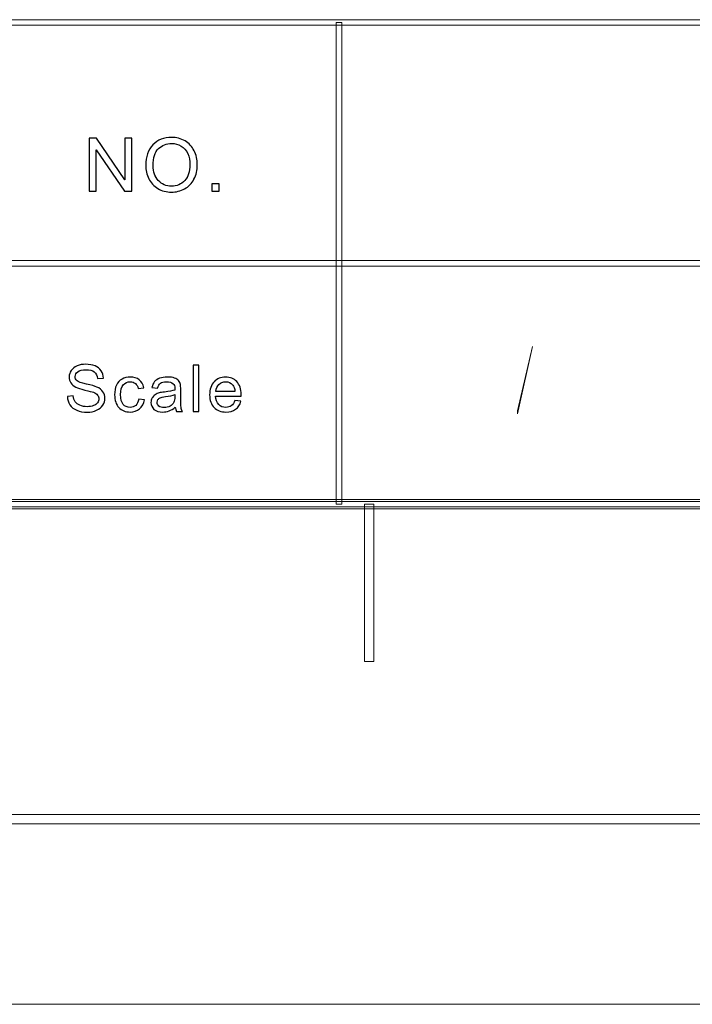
# Model space of a CAD drawing. Header units: millimetres. Extents: x -415 to 5, y -292 to 5.
# Tile 33 of 72: x -67 to -49, y -292 to -266. Entities that reach past the tile are written whole.
import ezdxf

# ---------------------------------------------------------------- set-up
doc = ezdxf.new("R2010")
doc.units = ezdxf.units.MM
doc.header["$MEASUREMENT"] = 0
doc.layers.add('layer 1', color=7, linetype='Continuous')

msp = doc.modelspace()

# ---------------------------------------------------------------- linework, layer by layer
at = {"layer": 'layer 1', "color": 7, "lineweight": 9}
for points, knots in [([(-8.6478, -265.6302), (-8.6478, -265.6302), (-8.6478, -265.7803), (-8.6478, -265.7803), (-8.6478, -265.7803), (-8.6478, -265.7803), (-146.5761, -265.7803), (-146.5761, -265.7803), (-146.5761, -265.7803), (-146.5761, -265.7803), (-146.5761, -265.6302), (-146.5761, -265.6302), (-146.5761, -265.6302), (-146.5761, -265.6302), (-8.6478, -265.6302), (-8.6478, -265.6302)], [0, 0, 0, 0, 0.2, 0.2, 0.2, 0.2, 0.4, 0.4, 0.4, 0.4, 0.6, 0.6, 0.6, 0.6, 1, 1, 1, 1]), ([(-58.5469, -278.7126), (-58.5469, -278.7126), (-58.6968, -278.7126), (-58.6968, -278.7126), (-58.6968, -278.7126), (-58.6968, -278.7126), (-58.6968, -265.7052), (-58.6968, -265.7052), (-58.6968, -265.7052), (-58.6968, -265.7052), (-58.5469, -265.7052), (-58.5469, -265.7052), (-58.5469, -265.7052), (-58.5469, -265.7052), (-58.5469, -278.7126), (-58.5469, -278.7126)], [0, 0, 0, 0, 0.2, 0.2, 0.2, 0.2, 0.4, 0.4, 0.4, 0.4, 0.6, 0.6, 0.6, 0.6, 1, 1, 1, 1]), ([(-63.846, -269.567), (-63.846, -269.3301), (-63.7809, -269.1443), (-63.6509, -269.0102), (-63.6509, -269.0102), (-63.521, -268.8761), (-63.3534, -268.8092), (-63.1478, -268.8092), (-63.1478, -268.8092), (-63.0132, -268.8092), (-62.8921, -268.8408), (-62.7839, -268.9038), (-62.7839, -268.9038), (-62.676, -268.9667), (-62.5936, -269.0545), (-62.5369, -269.1673), (-62.5369, -269.1673), (-62.4803, -269.2798), (-62.4517, -269.4076), (-62.4517, -269.5503), (-62.4517, -269.5503), (-62.4517, -269.6951), (-62.4815, -269.8249), (-62.5413, -269.9391), (-62.5413, -269.9391), (-62.601, -270.0535), (-62.6855, -270.14), (-62.7947, -270.1986), (-62.7947, -270.1986), (-62.9043, -270.2575), (-63.0223, -270.2868), (-63.1489, -270.2868), (-63.1489, -270.2868), (-63.2863, -270.2868), (-63.4087, -270.2542), (-63.5169, -270.1893), (-63.5169, -270.1893), (-63.6248, -270.1244), (-63.7069, -270.0359), (-63.7625, -269.9234), (-63.7625, -269.9234), (-63.8182, -269.8112), (-63.846, -269.6925), (-63.846, -269.567)], [0, 0, 0, 0, 0.0833333, 0.0833333, 0.0833333, 0.0833333, 0.1666667, 0.1666667, 0.1666667, 0.1666667, 0.25, 0.25, 0.25, 0.25, 0.3333333, 0.3333333, 0.3333333, 0.3333333, 0.4166667, 0.4166667, 0.4166667, 0.4166667, 0.5, 0.5, 0.5, 0.5, 0.5833333, 0.5833333, 0.5833333, 0.5833333, 0.6666667, 0.6666667, 0.6666667, 0.6666667, 0.75, 0.75, 0.75, 0.75, 0.8333333, 0.8333333, 0.8333333, 0.8333333, 1, 1, 1, 1]), ([(-65.372, -270.2629), (-65.372, -270.2629), (-65.372, -268.8332), (-65.372, -268.8332), (-65.372, -268.8332), (-65.372, -268.8332), (-65.1739, -268.8332), (-65.1739, -268.8332), (-65.1739, -268.8332), (-65.1739, -268.8332), (-64.4093, -269.9554), (-64.4093, -269.9554), (-64.4093, -269.9554), (-64.4093, -269.9554), (-64.4093, -268.8332), (-64.4093, -268.8332), (-64.4093, -268.8332), (-64.4093, -268.8332), (-64.2241, -268.8332), (-64.2241, -268.8332), (-64.2241, -268.8332), (-64.2241, -268.8332), (-64.2241, -270.2629), (-64.2241, -270.2629), (-64.2241, -270.2629), (-64.2241, -270.2629), (-64.4222, -270.2629), (-64.4222, -270.2629), (-64.4222, -270.2629), (-64.4222, -270.2629), (-65.1868, -269.1407), (-65.1868, -269.1407), (-65.1868, -269.1407), (-65.1868, -269.1407), (-65.1868, -270.2629), (-65.1868, -270.2629), (-65.1868, -270.2629), (-65.1868, -270.2629), (-65.372, -270.2629), (-65.372, -270.2629)], [0, 0, 0, 0, 0.0909091, 0.0909091, 0.0909091, 0.0909091, 0.1818182, 0.1818182, 0.1818182, 0.1818182, 0.2727273, 0.2727273, 0.2727273, 0.2727273, 0.3636364, 0.3636364, 0.3636364, 0.3636364, 0.4545455, 0.4545455, 0.4545455, 0.4545455, 0.5454545, 0.5454545, 0.5454545, 0.5454545, 0.6363636, 0.6363636, 0.6363636, 0.6363636, 0.7272727, 0.7272727, 0.7272727, 0.7272727, 0.8181818, 0.8181818, 0.8181818, 0.8181818, 1, 1, 1, 1]), ([(-63.6465, -269.5703), (-63.6465, -269.7423), (-63.5994, -269.8778), (-63.5051, -269.9767), (-63.5051, -269.9767), (-63.4108, -270.0755), (-63.2923, -270.125), (-63.1499, -270.125), (-63.1499, -270.125), (-63.0047, -270.125), (-62.8856, -270.0752), (-62.7916, -269.9753), (-62.7916, -269.9753), (-62.698, -269.8755), (-62.6512, -269.7337), (-62.6512, -269.55), (-62.6512, -269.55), (-62.6512, -269.4339), (-62.6712, -269.3324), (-62.7112, -269.2459), (-62.7112, -269.2459), (-62.7512, -269.1593), (-62.81, -269.0921), (-62.887, -269.0445), (-62.887, -269.0445), (-62.9643, -268.9969), (-63.0508, -268.973), (-63.1468, -268.973), (-63.1468, -268.973), (-63.2832, -268.973), (-63.4006, -269.0188), (-63.499, -269.1107), (-63.499, -269.1107), (-63.5973, -269.2026), (-63.6465, -269.3557), (-63.6465, -269.5703)], [0, 0, 0, 0, 0.1, 0.1, 0.1, 0.1, 0.2, 0.2, 0.2, 0.2, 0.3, 0.3, 0.3, 0.3, 0.4, 0.4, 0.4, 0.4, 0.5, 0.5, 0.5, 0.5, 0.6, 0.6, 0.6, 0.6, 0.7, 0.7, 0.7, 0.7, 0.8, 0.8, 0.8, 0.8, 1, 1, 1, 1]), ([(-62.0622, -270.2629), (-62.0622, -270.2629), (-62.0622, -270.0632), (-62.0622, -270.0632), (-62.0622, -270.0632), (-62.0622, -270.0632), (-61.8586, -270.0632), (-61.8586, -270.0632), (-61.8586, -270.0632), (-61.8586, -270.0632), (-61.8586, -270.2629), (-61.8586, -270.2629), (-61.8586, -270.2629), (-61.8586, -270.2629), (-62.0622, -270.2629), (-62.0622, -270.2629)], [0, 0, 0, 0, 0.2, 0.2, 0.2, 0.2, 0.4, 0.4, 0.4, 0.4, 0.6, 0.6, 0.6, 0.6, 1, 1, 1, 1]), ([(-8.6478, -272.1339), (-8.6478, -272.1339), (-8.6478, -272.284), (-8.6478, -272.284), (-8.6478, -272.284), (-8.6478, -272.284), (-146.5761, -272.284), (-146.5761, -272.284), (-146.5761, -272.284), (-146.5761, -272.284), (-146.5761, -272.1339), (-146.5761, -272.1339), (-146.5761, -272.1339), (-146.5761, -272.1339), (-8.6478, -272.1339), (-8.6478, -272.1339)], [0, 0, 0, 0, 0.2, 0.2, 0.2, 0.2, 0.4, 0.4, 0.4, 0.4, 0.6, 0.6, 0.6, 0.6, 1, 1, 1, 1]), ([(-401.9434, -278.8377), (-401.9434, -278.8377), (-401.9434, -278.5875), (-401.9434, -278.5875), (-401.9434, -278.5875), (-401.9434, -278.5875), (-8.6478, -278.5875), (-8.6478, -278.5875), (-8.6478, -278.5875), (-8.6478, -278.5875), (-8.6478, -278.8377), (-8.6478, -278.8377), (-8.6478, -278.8377), (-8.6478, -278.8377), (-401.9434, -278.8377), (-401.9434, -278.8377)], [0, 0, 0, 0, 0.2, 0.2, 0.2, 0.2, 0.4, 0.4, 0.4, 0.4, 0.6, 0.6, 0.6, 0.6, 1, 1, 1, 1]), ([(-8.5729, -278.6375), (-8.5729, -278.6375), (-8.5729, -278.7876), (-8.5729, -278.7876), (-8.5729, -278.7876), (-8.5729, -278.7876), (-146.6511, -278.7876), (-146.6511, -278.7876), (-146.6511, -278.7876), (-146.6511, -278.7876), (-146.6511, -278.6375), (-146.6511, -278.6375), (-146.6511, -278.6375), (-146.6511, -278.6375), (-8.5729, -278.6375), (-8.5729, -278.6375)], [0, 0, 0, 0, 0.2, 0.2, 0.2, 0.2, 0.4, 0.4, 0.4, 0.4, 0.6, 0.6, 0.6, 0.6, 1, 1, 1, 1]), ([(-57.6848, -282.965), (-57.6848, -282.965), (-57.9347, -282.965), (-57.9347, -282.965), (-57.9347, -282.965), (-57.9347, -282.965), (-57.9347, -278.7126), (-57.9347, -278.7126), (-57.9347, -278.7126), (-57.9347, -278.7126), (-57.6848, -278.7126), (-57.6848, -278.7126), (-57.6848, -278.7126), (-57.6848, -278.7126), (-57.6848, -282.965), (-57.6848, -282.965)], [0, 0, 0, 0, 0.2, 0.2, 0.2, 0.2, 0.4, 0.4, 0.4, 0.4, 0.6, 0.6, 0.6, 0.6, 1, 1, 1, 1]), ([(-410.439, -287.3425), (-410.439, -287.3425), (-410.439, -287.0923), (-410.439, -287.0923), (-410.439, -287.0923), (-410.439, -287.0923), (-0.1522, -287.0923), (-0.1522, -287.0923), (-0.1522, -287.0923), (-0.1522, -287.0923), (-0.1522, -287.3425), (-0.1522, -287.3425), (-0.1522, -287.3425), (-0.1522, -287.3425), (-410.439, -287.3425), (-410.439, -287.3425)], [0, 0, 0, 0, 0.2, 0.2, 0.2, 0.2, 0.4, 0.4, 0.4, 0.4, 0.6, 0.6, 0.6, 0.6, 1, 1, 1, 1])]:
    msp.add_open_spline(points, degree=3, knots=knots, dxfattribs=at)
at = {"layer": 'layer 1', "color": 7}
for points, knots in [([(-63.846, -269.567), (-63.846, -269.3301), (-63.7809, -269.1443), (-63.6509, -269.0102), (-63.6509, -269.0102), (-63.521, -268.8761), (-63.3534, -268.8092), (-63.1478, -268.8092), (-63.1478, -268.8092), (-63.0132, -268.8092), (-62.8921, -268.8408), (-62.7839, -268.9038), (-62.7839, -268.9038), (-62.676, -268.9667), (-62.5936, -269.0545), (-62.5369, -269.1673), (-62.5369, -269.1673), (-62.4803, -269.2798), (-62.4517, -269.4076), (-62.4517, -269.5503), (-62.4517, -269.5503), (-62.4517, -269.6951), (-62.4815, -269.8249), (-62.5413, -269.9391), (-62.5413, -269.9391), (-62.601, -270.0535), (-62.6855, -270.14), (-62.7947, -270.1986), (-62.7947, -270.1986), (-62.9043, -270.2575), (-63.0223, -270.2868), (-63.1489, -270.2868), (-63.1489, -270.2868), (-63.2863, -270.2868), (-63.4087, -270.2542), (-63.5169, -270.1893), (-63.5169, -270.1893), (-63.6248, -270.1244), (-63.7069, -270.0359), (-63.7625, -269.9234), (-63.7625, -269.9234), (-63.8182, -269.8112), (-63.846, -269.6925), (-63.846, -269.567)], [0, 0, 0, 0, 0.0833333, 0.0833333, 0.0833333, 0.0833333, 0.1666667, 0.1666667, 0.1666667, 0.1666667, 0.25, 0.25, 0.25, 0.25, 0.3333333, 0.3333333, 0.3333333, 0.3333333, 0.4166667, 0.4166667, 0.4166667, 0.4166667, 0.5, 0.5, 0.5, 0.5, 0.5833333, 0.5833333, 0.5833333, 0.5833333, 0.6666667, 0.6666667, 0.6666667, 0.6666667, 0.75, 0.75, 0.75, 0.75, 0.8333333, 0.8333333, 0.8333333, 0.8333333, 1, 1, 1, 1]), ([(-65.372, -270.2629), (-65.372, -270.2629), (-65.372, -268.8332), (-65.372, -268.8332), (-65.372, -268.8332), (-65.372, -268.8332), (-65.1739, -268.8332), (-65.1739, -268.8332), (-65.1739, -268.8332), (-65.1739, -268.8332), (-64.4093, -269.9554), (-64.4093, -269.9554), (-64.4093, -269.9554), (-64.4093, -269.9554), (-64.4093, -268.8332), (-64.4093, -268.8332), (-64.4093, -268.8332), (-64.4093, -268.8332), (-64.2241, -268.8332), (-64.2241, -268.8332), (-64.2241, -268.8332), (-64.2241, -268.8332), (-64.2241, -270.2629), (-64.2241, -270.2629), (-64.2241, -270.2629), (-64.2241, -270.2629), (-64.4222, -270.2629), (-64.4222, -270.2629), (-64.4222, -270.2629), (-64.4222, -270.2629), (-65.1868, -269.1407), (-65.1868, -269.1407), (-65.1868, -269.1407), (-65.1868, -269.1407), (-65.1868, -270.2629), (-65.1868, -270.2629), (-65.1868, -270.2629), (-65.1868, -270.2629), (-65.372, -270.2629), (-65.372, -270.2629)], [0, 0, 0, 0, 0.0909091, 0.0909091, 0.0909091, 0.0909091, 0.1818182, 0.1818182, 0.1818182, 0.1818182, 0.2727273, 0.2727273, 0.2727273, 0.2727273, 0.3636364, 0.3636364, 0.3636364, 0.3636364, 0.4545455, 0.4545455, 0.4545455, 0.4545455, 0.5454545, 0.5454545, 0.5454545, 0.5454545, 0.6363636, 0.6363636, 0.6363636, 0.6363636, 0.7272727, 0.7272727, 0.7272727, 0.7272727, 0.8181818, 0.8181818, 0.8181818, 0.8181818, 1, 1, 1, 1]), ([(-63.6465, -269.5703), (-63.6465, -269.7423), (-63.5994, -269.8778), (-63.5051, -269.9767), (-63.5051, -269.9767), (-63.4108, -270.0755), (-63.2923, -270.125), (-63.1499, -270.125), (-63.1499, -270.125), (-63.0047, -270.125), (-62.8856, -270.0752), (-62.7916, -269.9753), (-62.7916, -269.9753), (-62.698, -269.8755), (-62.6512, -269.7337), (-62.6512, -269.55), (-62.6512, -269.55), (-62.6512, -269.4339), (-62.6712, -269.3324), (-62.7112, -269.2459), (-62.7112, -269.2459), (-62.7512, -269.1593), (-62.81, -269.0921), (-62.887, -269.0445), (-62.887, -269.0445), (-62.9643, -268.9969), (-63.0508, -268.973), (-63.1468, -268.973), (-63.1468, -268.973), (-63.2832, -268.973), (-63.4006, -269.0188), (-63.499, -269.1107), (-63.499, -269.1107), (-63.5973, -269.2026), (-63.6465, -269.3557), (-63.6465, -269.5703)], [0, 0, 0, 0, 0.1, 0.1, 0.1, 0.1, 0.2, 0.2, 0.2, 0.2, 0.3, 0.3, 0.3, 0.3, 0.4, 0.4, 0.4, 0.4, 0.5, 0.5, 0.5, 0.5, 0.6, 0.6, 0.6, 0.6, 0.7, 0.7, 0.7, 0.7, 0.8, 0.8, 0.8, 0.8, 1, 1, 1, 1]), ([(-62.0622, -270.2629), (-62.0622, -270.2629), (-62.0622, -270.0632), (-62.0622, -270.0632), (-62.0622, -270.0632), (-62.0622, -270.0632), (-61.8586, -270.0632), (-61.8586, -270.0632), (-61.8586, -270.0632), (-61.8586, -270.0632), (-61.8586, -270.2629), (-61.8586, -270.2629), (-61.8586, -270.2629), (-61.8586, -270.2629), (-62.0622, -270.2629), (-62.0622, -270.2629)], [0, 0, 0, 0, 0.2, 0.2, 0.2, 0.2, 0.4, 0.4, 0.4, 0.4, 0.6, 0.6, 0.6, 0.6, 1, 1, 1, 1]), ([(-65.9627, -275.8053), (-65.9627, -275.8053), (-65.8042, -275.7914), (-65.8042, -275.7914), (-65.8042, -275.7914), (-65.7967, -275.8542), (-65.7792, -275.9058), (-65.7516, -275.9463), (-65.7516, -275.9463), (-65.724, -275.9864), (-65.6813, -276.019), (-65.6234, -276.0441), (-65.6234, -276.0441), (-65.5654, -276.0688), (-65.5002, -276.0813), (-65.4278, -276.0813), (-65.4278, -276.0813), (-65.3633, -276.0813), (-65.3067, -276.072), (-65.2574, -276.0531), (-65.2574, -276.0531), (-65.2081, -276.0342), (-65.1716, -276.0082), (-65.1475, -275.9753), (-65.1475, -275.9753), (-65.1235, -275.9425), (-65.1114, -275.9067), (-65.1114, -275.8682), (-65.1114, -275.8682), (-65.1114, -275.8292), (-65.1229, -275.7951), (-65.1461, -275.7657), (-65.1461, -275.7657), (-65.1693, -275.7366), (-65.2075, -275.7121), (-65.2609, -275.692), (-65.2609, -275.692), (-65.2951, -275.6792), (-65.3708, -275.6588), (-65.488, -275.6311), (-65.488, -275.6311), (-65.6053, -275.6035), (-65.6872, -275.5776), (-65.7341, -275.5532), (-65.7341, -275.5532), (-65.7949, -275.5217), (-65.84, -275.4826), (-65.8698, -275.4364), (-65.8698, -275.4364), (-65.8997, -275.39), (-65.9146, -275.3379), (-65.9146, -275.2806), (-65.9146, -275.2806), (-65.9146, -275.2171), (-65.8962, -275.158), (-65.8597, -275.1033), (-65.8597, -275.1033), (-65.8231, -275.0482), (-65.77, -275.0066), (-65.6997, -274.9781), (-65.6997, -274.9781), (-65.6296, -274.9495), (-65.5516, -274.9352), (-65.4658, -274.9352), (-65.4658, -274.9352), (-65.3714, -274.9352), (-65.288, -274.9501), (-65.2158, -274.9801), (-65.2158, -274.9801), (-65.1437, -275.0098), (-65.0882, -275.0537), (-65.0493, -275.112), (-65.0493, -275.112), (-65.0104, -275.1699), (-64.9896, -275.2358), (-64.9866, -275.3091), (-64.9866, -275.3091), (-64.9866, -275.3091), (-65.1488, -275.3214), (-65.1488, -275.3214), (-65.1488, -275.3214), (-65.1574, -275.2425), (-65.1867, -275.1827), (-65.2369, -275.1426), (-65.2369, -275.1426), (-65.2871, -275.1021), (-65.3613, -275.082), (-65.4592, -275.082), (-65.4592, -275.082), (-65.5614, -275.082), (-65.6359, -275.1003), (-65.6825, -275.137), (-65.6825, -275.137), (-65.729, -275.1737), (-65.7525, -275.2179), (-65.7525, -275.2698), (-65.7525, -275.2698), (-65.7525, -275.3146), (-65.7358, -275.3517), (-65.7029, -275.3807), (-65.7029, -275.3807), (-65.6703, -275.4096), (-65.5857, -275.4396), (-65.4486, -275.4699), (-65.4486, -275.4699), (-65.3114, -275.5005), (-65.2173, -275.5269), (-65.1662, -275.5496), (-65.1662, -275.5496), (-65.0923, -275.5831), (-65.0374, -275.6254), (-65.0021, -275.6769), (-65.0021, -275.6769), (-64.9668, -275.7282), (-64.9493, -275.7872), (-64.9493, -275.8542), (-64.9493, -275.8542), (-64.9493, -275.9209), (-64.9686, -275.9832), (-65.0075, -276.0421), (-65.0075, -276.0421), (-65.0463, -276.1008), (-65.1019, -276.1466), (-65.1746, -276.1792), (-65.1746, -276.1792), (-65.2473, -276.2118), (-65.3289, -276.2281), (-65.4201, -276.2281), (-65.4201, -276.2281), (-65.5352, -276.2281), (-65.6317, -276.2115), (-65.7095, -276.1786), (-65.7095, -276.1786), (-65.7875, -276.1457), (-65.8484, -276.0962), (-65.8925, -276.0298), (-65.8925, -276.0298), (-65.9371, -275.9637), (-65.9603, -275.8889), (-65.9627, -275.8053)], [0, 0, 0, 0, 0.0277778, 0.0277778, 0.0277778, 0.0277778, 0.0555556, 0.0555556, 0.0555556, 0.0555556, 0.0833333, 0.0833333, 0.0833333, 0.0833333, 0.1111111, 0.1111111, 0.1111111, 0.1111111, 0.1388889, 0.1388889, 0.1388889, 0.1388889, 0.1666667, 0.1666667, 0.1666667, 0.1666667, 0.1944444, 0.1944444, 0.1944444, 0.1944444, 0.2222222, 0.2222222, 0.2222222, 0.2222222, 0.25, 0.25, 0.25, 0.25, 0.2777778, 0.2777778, 0.2777778, 0.2777778, 0.3055556, 0.3055556, 0.3055556, 0.3055556, 0.3333333, 0.3333333, 0.3333333, 0.3333333, 0.3611111, 0.3611111, 0.3611111, 0.3611111, 0.3888889, 0.3888889, 0.3888889, 0.3888889, 0.4166667, 0.4166667, 0.4166667, 0.4166667, 0.4444444, 0.4444444, 0.4444444, 0.4444444, 0.4722222, 0.4722222, 0.4722222, 0.4722222, 0.5, 0.5, 0.5, 0.5, 0.5277778, 0.5277778, 0.5277778, 0.5277778, 0.5555556, 0.5555556, 0.5555556, 0.5555556, 0.5833333, 0.5833333, 0.5833333, 0.5833333, 0.6111111, 0.6111111, 0.6111111, 0.6111111, 0.6388889, 0.6388889, 0.6388889, 0.6388889, 0.6666667, 0.6666667, 0.6666667, 0.6666667, 0.6944444, 0.6944444, 0.6944444, 0.6944444, 0.7222222, 0.7222222, 0.7222222, 0.7222222, 0.75, 0.75, 0.75, 0.75, 0.7777778, 0.7777778, 0.7777778, 0.7777778, 0.8055556, 0.8055556, 0.8055556, 0.8055556, 0.8333333, 0.8333333, 0.8333333, 0.8333333, 0.8611111, 0.8611111, 0.8611111, 0.8611111, 0.8888889, 0.8888889, 0.8888889, 0.8888889, 0.9166667, 0.9166667, 0.9166667, 0.9166667, 0.9444444, 0.9444444, 0.9444444, 0.9444444, 1, 1, 1, 1]), ([(-62.5647, -276.2072), (-62.5647, -276.2072), (-62.5647, -274.9562), (-62.5647, -274.9562), (-62.5647, -274.9562), (-62.5647, -274.9562), (-62.408, -274.9562), (-62.408, -274.9562), (-62.408, -274.9562), (-62.408, -274.9562), (-62.408, -276.2072), (-62.408, -276.2072), (-62.408, -276.2072), (-62.408, -276.2072), (-62.5647, -276.2072), (-62.5647, -276.2072)], [0, 0, 0, 0, 0.2, 0.2, 0.2, 0.2, 0.4, 0.4, 0.4, 0.4, 0.6, 0.6, 0.6, 0.6, 1, 1, 1, 1]), ([(-64.0363, -275.8752), (-64.0363, -275.8752), (-63.8832, -275.8961), (-63.8832, -275.8961), (-63.8832, -275.8961), (-63.9001, -275.9995), (-63.9429, -276.0802), (-64.0121, -276.1387), (-64.0121, -276.1387), (-64.0812, -276.1973), (-64.1664, -276.2264), (-64.267, -276.2264), (-64.267, -276.2264), (-64.3932, -276.2264), (-64.4947, -276.1859), (-64.5713, -276.1049), (-64.5713, -276.1049), (-64.6482, -276.024), (-64.6864, -275.9081), (-64.6864, -275.7572), (-64.6864, -275.7572), (-64.6864, -275.6594), (-64.6698, -275.5741), (-64.6369, -275.5007), (-64.6369, -275.5007), (-64.6039, -275.4277), (-64.5538, -275.3726), (-64.4861, -275.3362), (-64.4861, -275.3362), (-64.4187, -275.2995), (-64.3454, -275.2812), (-64.2658, -275.2812), (-64.2658, -275.2812), (-64.1658, -275.2812), (-64.0836, -275.3059), (-64.02, -275.3557), (-64.02, -275.3557), (-63.9563, -275.4055), (-63.9153, -275.4763), (-63.8975, -275.5677), (-63.8975, -275.5677), (-63.8975, -275.5677), (-64.0489, -275.5904), (-64.0489, -275.5904), (-64.0489, -275.5904), (-64.0634, -275.5295), (-64.0889, -275.4839), (-64.126, -275.4529), (-64.126, -275.4529), (-64.1628, -275.4224), (-64.2074, -275.407), (-64.2596, -275.407), (-64.2596, -275.407), (-64.3385, -275.407), (-64.4027, -275.4346), (-64.4522, -275.49), (-64.4522, -275.49), (-64.5015, -275.5455), (-64.5261, -275.6329), (-64.5261, -275.7529), (-64.5261, -275.7529), (-64.5261, -275.8746), (-64.5024, -275.9629), (-64.4549, -276.0179), (-64.4549, -276.0179), (-64.4071, -276.0729), (-64.3451, -276.1005), (-64.2688, -276.1005), (-64.2688, -276.1005), (-64.2071, -276.1005), (-64.1557, -276.0822), (-64.1148, -276.0453), (-64.1148, -276.0453), (-64.0735, -276.0086), (-64.0474, -275.9518), (-64.0363, -275.8752)], [0, 0, 0, 0, 0.05, 0.05, 0.05, 0.05, 0.1, 0.1, 0.1, 0.1, 0.15, 0.15, 0.15, 0.15, 0.2, 0.2, 0.2, 0.2, 0.25, 0.25, 0.25, 0.25, 0.3, 0.3, 0.3, 0.3, 0.35, 0.35, 0.35, 0.35, 0.4, 0.4, 0.4, 0.4, 0.45, 0.45, 0.45, 0.45, 0.5, 0.5, 0.5, 0.5, 0.55, 0.55, 0.55, 0.55, 0.6, 0.6, 0.6, 0.6, 0.65, 0.65, 0.65, 0.65, 0.7, 0.7, 0.7, 0.7, 0.75, 0.75, 0.75, 0.75, 0.8, 0.8, 0.8, 0.8, 0.85, 0.85, 0.85, 0.85, 0.9, 0.9, 0.9, 0.9, 1, 1, 1, 1]), ([(-63.0469, -276.0936), (-63.1051, -276.1422), (-63.1612, -276.1763), (-63.2149, -276.1964), (-63.2149, -276.1964), (-63.2686, -276.2165), (-63.3262, -276.2264), (-63.388, -276.2264), (-63.388, -276.2264), (-63.4895, -276.2264), (-63.5676, -276.2022), (-63.6222, -276.1535), (-63.6222, -276.1535), (-63.6767, -276.1053), (-63.7041, -276.0432), (-63.7041, -275.9678), (-63.7041, -275.9678), (-63.7041, -275.9235), (-63.6937, -275.8831), (-63.6732, -275.8463), (-63.6732, -275.8463), (-63.6525, -275.8096), (-63.6255, -275.7806), (-63.5921, -275.7584), (-63.5921, -275.7584), (-63.5587, -275.7363), (-63.5213, -275.7194), (-63.4794, -275.7081), (-63.4794, -275.7081), (-63.4486, -275.7002), (-63.4019, -275.6926), (-63.3399, -275.685), (-63.3399, -275.685), (-63.2134, -275.6705), (-63.12, -275.6527), (-63.0603, -275.6323), (-63.0603, -275.6323), (-63.0597, -275.6114), (-63.0594, -275.598), (-63.0594, -275.5924), (-63.0594, -275.5924), (-63.0594, -275.5301), (-63.0742, -275.4862), (-63.1039, -275.4606), (-63.1039, -275.4606), (-63.144, -275.4259), (-63.2037, -275.4087), (-63.2826, -275.4087), (-63.2826, -275.4087), (-63.3565, -275.4087), (-63.4111, -275.4215), (-63.4462, -275.4468), (-63.4462, -275.4468), (-63.4815, -275.4722), (-63.5073, -275.517), (-63.5242, -275.5817), (-63.5242, -275.5817), (-63.5242, -275.5817), (-63.6774, -275.5607), (-63.6774, -275.5607), (-63.6774, -275.5607), (-63.6634, -275.4964), (-63.6406, -275.4443), (-63.6086, -275.4047), (-63.6086, -275.4047), (-63.5765, -275.365), (-63.5302, -275.3347), (-63.4696, -275.3132), (-63.4696, -275.3132), (-63.4094, -275.2919), (-63.339, -275.2812), (-63.2595, -275.2812), (-63.2595, -275.2812), (-63.1805, -275.2812), (-63.1161, -275.2902), (-63.0665, -275.3086), (-63.0665, -275.3086), (-63.0173, -275.3269), (-62.9807, -275.3496), (-62.9575, -275.3773), (-62.9575, -275.3773), (-62.9344, -275.4049), (-62.9181, -275.4398), (-62.9086, -275.4821), (-62.9086, -275.4821), (-62.9036, -275.5083), (-62.9009, -275.5555), (-62.9009, -275.6233), (-62.9009, -275.6233), (-62.9009, -275.6233), (-62.9009, -275.8272), (-62.9009, -275.8272), (-62.9009, -275.8272), (-62.9009, -275.9696), (-62.8976, -276.0595), (-62.8911, -276.0976), (-62.8911, -276.0976), (-62.8849, -276.1358), (-62.8718, -276.1722), (-62.8528, -276.2072), (-62.8528, -276.2072), (-62.8528, -276.2072), (-63.0166, -276.2072), (-63.0166, -276.2072), (-63.0166, -276.2072), (-63.0324, -276.1748), (-63.0425, -276.137), (-63.0469, -276.0936)], [0, 0, 0, 0, 0.0357143, 0.0357143, 0.0357143, 0.0357143, 0.0714286, 0.0714286, 0.0714286, 0.0714286, 0.1071429, 0.1071429, 0.1071429, 0.1071429, 0.1428571, 0.1428571, 0.1428571, 0.1428571, 0.1785714, 0.1785714, 0.1785714, 0.1785714, 0.2142857, 0.2142857, 0.2142857, 0.2142857, 0.25, 0.25, 0.25, 0.25, 0.2857143, 0.2857143, 0.2857143, 0.2857143, 0.3214286, 0.3214286, 0.3214286, 0.3214286, 0.3571429, 0.3571429, 0.3571429, 0.3571429, 0.3928571, 0.3928571, 0.3928571, 0.3928571, 0.4285714, 0.4285714, 0.4285714, 0.4285714, 0.4642857, 0.4642857, 0.4642857, 0.4642857, 0.5, 0.5, 0.5, 0.5, 0.5357143, 0.5357143, 0.5357143, 0.5357143, 0.5714286, 0.5714286, 0.5714286, 0.5714286, 0.6071429, 0.6071429, 0.6071429, 0.6071429, 0.6428571, 0.6428571, 0.6428571, 0.6428571, 0.6785714, 0.6785714, 0.6785714, 0.6785714, 0.7142857, 0.7142857, 0.7142857, 0.7142857, 0.75, 0.75, 0.75, 0.75, 0.7857143, 0.7857143, 0.7857143, 0.7857143, 0.8214286, 0.8214286, 0.8214286, 0.8214286, 0.8571429, 0.8571429, 0.8571429, 0.8571429, 0.8928571, 0.8928571, 0.8928571, 0.8928571, 0.9285714, 0.9285714, 0.9285714, 0.9285714, 1, 1, 1, 1]), ([(-61.4361, -275.9137), (-61.4361, -275.9137), (-61.274, -275.9346), (-61.274, -275.9346), (-61.274, -275.9346), (-61.2992, -276.0269), (-61.3464, -276.0989), (-61.4153, -276.1498), (-61.4153, -276.1498), (-61.4841, -276.2008), (-61.572, -276.2264), (-61.6792, -276.2264), (-61.6792, -276.2264), (-61.814, -276.2264), (-61.9207, -276.1856), (-61.9997, -276.104), (-61.9997, -276.104), (-62.0787, -276.0229), (-62.1182, -275.9084), (-62.1182, -275.7613), (-62.1182, -275.7613), (-62.1182, -275.6094), (-62.0784, -275.4911), (-61.9986, -275.4072), (-61.9986, -275.4072), (-61.9187, -275.3231), (-61.8151, -275.2812), (-61.6878, -275.2812), (-61.6878, -275.2812), (-61.5646, -275.2812), (-61.464, -275.3222), (-61.3859, -275.4047), (-61.3859, -275.4047), (-61.3078, -275.4871), (-61.2686, -275.603), (-61.2686, -275.7523), (-61.2686, -275.7523), (-61.2686, -275.7613), (-61.269, -275.775), (-61.2696, -275.7931), (-61.2696, -275.7931), (-61.2696, -275.7931), (-61.9579, -275.7931), (-61.9579, -275.7931), (-61.9579, -275.7931), (-61.952, -275.8924), (-61.9235, -275.9687), (-61.8718, -276.0213), (-61.8718, -276.0213), (-61.8205, -276.0741), (-61.7561, -276.1005), (-61.6792, -276.1005), (-61.6792, -276.1005), (-61.6219, -276.1005), (-61.5729, -276.0857), (-61.5326, -276.056), (-61.5326, -276.056), (-61.4918, -276.0263), (-61.4598, -275.9789), (-61.4361, -275.9137)], [0, 0, 0, 0, 0.0625, 0.0625, 0.0625, 0.0625, 0.125, 0.125, 0.125, 0.125, 0.1875, 0.1875, 0.1875, 0.1875, 0.25, 0.25, 0.25, 0.25, 0.3125, 0.3125, 0.3125, 0.3125, 0.375, 0.375, 0.375, 0.375, 0.4375, 0.4375, 0.4375, 0.4375, 0.5, 0.5, 0.5, 0.5, 0.5625, 0.5625, 0.5625, 0.5625, 0.625, 0.625, 0.625, 0.625, 0.6875, 0.6875, 0.6875, 0.6875, 0.75, 0.75, 0.75, 0.75, 0.8125, 0.8125, 0.8125, 0.8125, 0.875, 0.875, 0.875, 0.875, 1, 1, 1, 1]), ([(-61.949, -275.6673), (-61.949, -275.6673), (-61.4343, -275.6673), (-61.4343, -275.6673), (-61.4343, -275.6673), (-61.4411, -275.591), (-61.4609, -275.5339), (-61.4934, -275.4957), (-61.4934, -275.4957), (-61.543, -275.4366), (-61.6076, -275.407), (-61.6869, -275.407), (-61.6869, -275.407), (-61.7587, -275.407), (-61.819, -275.4305), (-61.868, -275.4777), (-61.868, -275.4777), (-61.9166, -275.5249), (-61.9437, -275.5881), (-61.949, -275.6673)], [0, 0, 0, 0, 0.1666667, 0.1666667, 0.1666667, 0.1666667, 0.3333333, 0.3333333, 0.3333333, 0.3333333, 0.5, 0.5, 0.5, 0.5, 0.6666667, 0.6666667, 0.6666667, 0.6666667, 1, 1, 1, 1]), ([(-63.0594, -275.7529), (-63.1164, -275.7756), (-63.2019, -275.7948), (-63.3158, -275.8105), (-63.3158, -275.8105), (-63.3805, -275.8195), (-63.4263, -275.8297), (-63.453, -275.8411), (-63.453, -275.8411), (-63.4797, -275.8525), (-63.5002, -275.8691), (-63.5147, -275.8906), (-63.5147, -275.8906), (-63.5293, -275.9124), (-63.5367, -275.9366), (-63.5367, -275.9634), (-63.5367, -275.9634), (-63.5367, -276.0039), (-63.5209, -276.038), (-63.4892, -276.065), (-63.4892, -276.065), (-63.4574, -276.0922), (-63.4111, -276.1058), (-63.3503, -276.1058), (-63.3503, -276.1058), (-63.29, -276.1058), (-63.2363, -276.093), (-63.1891, -276.0671), (-63.1891, -276.0671), (-63.1422, -276.0414), (-63.1075, -276.0063), (-63.0855, -275.9617), (-63.0855, -275.9617), (-63.0686, -275.927), (-63.0603, -275.8761), (-63.0603, -275.8088), (-63.0603, -275.8088), (-63.0603, -275.8088), (-63.0594, -275.7529), (-63.0594, -275.7529)], [0, 0, 0, 0, 0.0909091, 0.0909091, 0.0909091, 0.0909091, 0.1818182, 0.1818182, 0.1818182, 0.1818182, 0.2727273, 0.2727273, 0.2727273, 0.2727273, 0.3636364, 0.3636364, 0.3636364, 0.3636364, 0.4545455, 0.4545455, 0.4545455, 0.4545455, 0.5454545, 0.5454545, 0.5454545, 0.5454545, 0.6363636, 0.6363636, 0.6363636, 0.6363636, 0.7272727, 0.7272727, 0.7272727, 0.7272727, 0.8181818, 0.8181818, 0.8181818, 0.8181818, 1, 1, 1, 1])]:
    msp.add_open_spline(points, degree=3, knots=knots, dxfattribs=at)
at = {"layer": 'layer 1', "color": 7, "lineweight": 0}
msp.add_open_spline([(-53.7971, -276.2745), (-53.7971, -276.2745), (-53.7971, -276.1956), (-53.7971, -276.1956), (-53.7971, -276.1956), (-53.7971, -276.1956), (-53.3947, -274.4585), (-53.3947, -274.4585), (-53.3947, -274.4585), (-53.3947, -274.4585), (-53.3947, -274.4585), (-53.3947, -274.4585), (-53.3947, -274.4585), (-53.3947, -274.4585), (-53.7971, -276.2745), (-53.7971, -276.2745)], degree=3, knots=[0, 0, 0, 0, 0.2, 0.2, 0.2, 0.2, 0.4, 0.4, 0.4, 0.4, 0.6, 0.6, 0.6, 0.6, 1, 1, 1, 1], dxfattribs=at)
at = {"layer": 'layer 1', "color": 7, "lineweight": 9}
msp.add_open_spline([(-415.4364, -292.2202), (-415.4364, -292.2202), (4.8452, -292.2202), (4.8452, -292.2202)], degree=3, dxfattribs=at)
msp.add_open_spline([(-415.4364, -292.2202), (-415.4364, -292.2202), (4.8452, -292.2202), (4.8452, -292.2202)], degree=3, dxfattribs=at)
msp.add_open_spline([(-415.4364, -292.2202), (-415.4364, -292.2202), (4.8452, -292.2202), (4.8452, -292.2202)], degree=3, dxfattribs=at)
msp.add_open_spline([(-415.4364, -292.2202), (-415.4364, -292.2202), (4.8452, -292.2202), (4.8452, -292.2202)], degree=3, dxfattribs=at)
msp.add_open_spline([(-415.4364, -292.2202), (-415.4364, -292.2202), (4.8452, -292.2202), (4.8452, -292.2202)], degree=3, dxfattribs=at)
msp.add_open_spline([(-415.4364, -292.2202), (-415.4364, -292.2202), (4.8452, -292.2202), (4.8452, -292.2202)], degree=3, dxfattribs=at)
msp.add_open_spline([(-415.4364, -292.2202), (-415.4364, -292.2202), (4.8452, -292.2202), (4.8452, -292.2202)], degree=3, dxfattribs=at)
msp.add_open_spline([(-415.4364, -292.2202), (-415.4364, -292.2202), (4.8452, -292.2202), (4.8452, -292.2202)], degree=3, dxfattribs=at)
msp.add_open_spline([(-415.4364, -292.2202), (-415.4364, -292.2202), (4.8452, -292.2202), (4.8452, -292.2202)], degree=3, dxfattribs=at)
msp.add_open_spline([(-415.4364, -292.2202), (-415.4364, -292.2202), (4.8452, -292.2202), (4.8452, -292.2202)], degree=3, dxfattribs=at)
msp.add_open_spline([(-415.4364, -292.2202), (-415.4364, -292.2202), (4.8452, -292.2202), (4.8452, -292.2202)], degree=3, dxfattribs=at)
msp.add_open_spline([(-415.4364, -292.2202), (-415.4364, -292.2202), (4.8452, -292.2202), (4.8452, -292.2202)], degree=3, dxfattribs=at)
msp.add_open_spline([(-415.4364, -292.2202), (-415.4364, -292.2202), (4.8452, -292.2202), (4.8452, -292.2202)], degree=3, dxfattribs=at)
msp.add_open_spline([(-415.4364, -292.2202), (-415.4364, -292.2202), (4.8452, -292.2202), (4.8452, -292.2202)], degree=3, dxfattribs=at)
msp.add_open_spline([(-415.4364, -292.2202), (-415.4364, -292.2202), (4.8452, -292.2202), (4.8452, -292.2202)], degree=3, dxfattribs=at)
msp.add_open_spline([(-415.4364, -292.2202), (-415.4364, -292.2202), (4.8452, -292.2202), (4.8452, -292.2202)], degree=3, dxfattribs=at)
msp.add_open_spline([(-415.4364, -292.2202), (-415.4364, -292.2202), (4.8452, -292.2202), (4.8452, -292.2202)], degree=3, dxfattribs=at)
msp.add_open_spline([(-415.4364, -292.2202), (-415.4364, -292.2202), (4.8452, -292.2202), (4.8452, -292.2202)], degree=3, dxfattribs=at)
msp.add_open_spline([(-415.4364, -292.2202), (-415.4364, -292.2202), (4.8452, -292.2202), (4.8452, -292.2202)], degree=3, dxfattribs=at)
msp.add_open_spline([(-415.4364, -292.2202), (-415.4364, -292.2202), (4.8452, -292.2202), (4.8452, -292.2202)], degree=3, dxfattribs=at)
msp.add_open_spline([(-415.4364, -292.2202), (-415.4364, -292.2202), (4.8452, -292.2202), (4.8452, -292.2202)], degree=3, dxfattribs=at)

doc.saveas('drawing.dxf')
